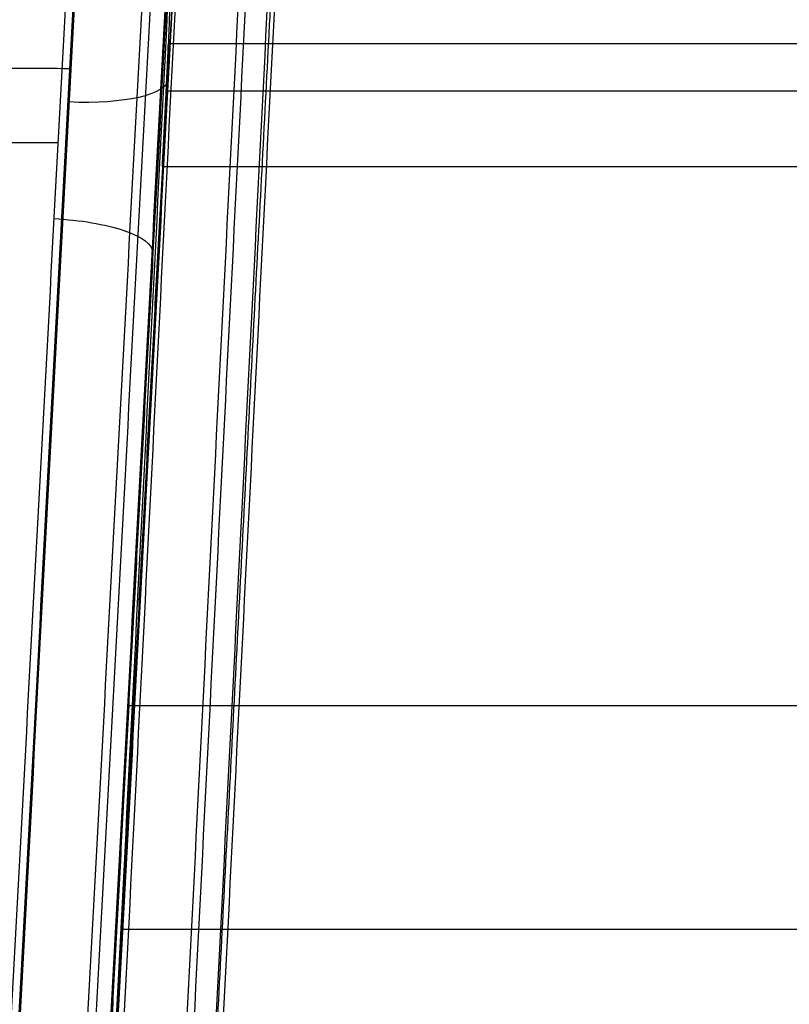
# Model space of a CAD drawing. Header units: millimetres. Extents: x -421 to 421, y 0 to 721.
# Tile 5 of 256: x -311 to -292, y 216 to 240. Entities that reach past the tile are written whole.
import ezdxf

# ---------------------------------------------------------------- set-up
doc = ezdxf.new("R2010")
doc.units = ezdxf.units.MM
doc.header["$MEASUREMENT"] = 0
doc.layers.add('IGES LEVEL 5', color=7, linetype='Continuous')
doc.layers.add('IGES LEVEL 6', color=7, linetype='Continuous')

msp = doc.modelspace()

# ---------------------------------------------------------------- linework, layer by layer
at = {"layer": 'IGES LEVEL 5', "color": 255, "extrusion": (0.051456, 0.9583, -0.281092)}
for centre, start, end in [((322.037, -38.339, 242.607), 179.6835, 269.1353), ((322.037, -38.339, 242.973), 269.1353, 269.6835), ((322.209, -7.339, 228.987), 89.6835, 179.6835)]:
    msp.add_arc(centre, 2.5, start, end, dxfattribs=at)
at = {"layer": 'IGES LEVEL 5'}
for points in [[(-322.481, 0.121, -37.526), (-309.673, 238.645, -107.49), (-296.866, 477.168, -177.455)], [(-296.842, 477.167, -177.454), (-309.649, 238.644, -107.49), (-322.457, 0.12, -37.525)], [(-319.998, -0.008, -34.907), (-307.263, 237.174, -104.478), (-294.527, 474.355, -174.049)], [(-297.266, 473.423, -138.841), (-309.973, 236.776, -69.427), (-322.68, 0.13, -0.013)], [(-294.793, 472.59, -141.227), (-307.481, 236.295, -71.916), (-320.169, -0.001, -2.605)], [(-307.024, 243.987, -82.509), (-307.096, 241.876, -89.706), (-307.168, 239.765, -96.903)], [(-309.19, 203.909, -68.148), (-308.159, 223.1, -73.778), (-307.129, 242.292, -79.407)], [(-307.168, 239.765, -96.903), (0, 239.765, -96.903), (307.168, 239.765, -96.903)], [(-307.32, 236.663, -98.598), (-308.351, 217.471, -92.969), (-309.381, 198.28, -87.34)], [(307.32, 236.663, -98.598), (0, 236.663, -98.598), (-307.32, 236.663, -98.598)]]:
    msp.add_open_spline(points, degree=2, dxfattribs=at)
at = {"layer": 'IGES LEVEL 5', "color": 255}
for points in [[(-322.481, 0.121, -37.526), (-309.673, 238.645, -107.49), (-296.866, 477.168, -177.455)], [(-322.481, 0.121, -37.526), (-309.673, 238.645, -107.49), (-296.866, 477.168, -177.455)], [(-296.855, 477.168, -177.455), (-309.663, 238.644, -107.49), (-322.47, 0.121, -37.526)], [(-322.457, 0.12, -37.525), (-309.649, 238.644, -107.49), (-296.842, 477.167, -177.454)], [(-296.842, 477.167, -177.454), (-309.649, 238.644, -107.49), (-322.457, 0.12, -37.525)], [(-294.987, 476.078, -176.193), (-307.768, 238.049, -106.374), (-320.55, 0.021, -36.555)], [(-294.527, 474.355, -174.049), (-307.263, 237.174, -104.478), (-319.998, -0.008, -34.907)], [(-319.998, -0.008, -34.907), (-307.263, 237.174, -104.478), (-294.527, 474.355, -174.049)], [(-297.266, 473.423, -138.841), (-309.973, 236.776, -69.427), (-322.68, 0.13, -0.013)], [(-297.266, 473.423, -138.841), (-309.973, 236.776, -69.427), (-322.68, 0.13, -0.013)], [(-320.752, 0.03, -0.946), (-308.052, 236.549, -70.322), (-295.352, 473.068, -139.699)], [(-320.169, -0.001, -2.605), (-307.481, 236.295, -71.916), (-294.793, 472.59, -141.227)], [(-294.793, 472.59, -141.227), (-307.481, 236.295, -71.916), (-320.169, -0.001, -2.605)], [(-307.024, 243.987, -82.509), (-307.096, 241.876, -89.706), (-307.168, 239.765, -96.903)], [(-307.024, 243.987, -82.509), (-307.096, 241.876, -89.706), (-307.168, 239.765, -96.903)], [(-309.19, 203.909, -68.148), (-308.159, 223.1, -73.778), (-307.129, 242.292, -79.407)], [(-309.19, 203.909, -68.148), (-308.159, 223.1, -73.778), (-307.129, 242.292, -79.407)], [(-307.168, 239.765, -96.903), (0, 239.765, -96.903), (307.168, 239.765, -96.903)], [(-307.168, 239.765, -96.903), (0, 239.765, -96.903), (307.168, 239.765, -96.903)], [(-329.672, 239.192, -107.451), (-319.66, 239.166, -107.543), (-309.647, 239.139, -107.635)], [(307.222, 238.565, -98.393), (0, 238.565, -98.393), (-307.222, 238.565, -98.393)], [(-329.972, 237.324, -69.388), (-319.959, 237.297, -69.48), (-309.946, 237.27, -69.572)], [(-307.434, 237.182, -72.176), (-307.418, 237.181, -75.042), (-307.403, 237.18, -77.908)], [(-307.293, 237.175, -98.692), (-307.278, 237.174, -101.585), (-307.263, 237.173, -104.478)], [(-307.32, 236.663, -98.598), (-308.351, 217.471, -92.969), (-309.381, 198.28, -87.34)], [(-307.32, 236.663, -98.598), (-308.351, 217.471, -92.969), (-309.381, 198.28, -87.34)], [(307.32, 236.663, -98.598), (0, 236.663, -98.598), (-307.32, 236.663, -98.598)], [(307.32, 236.663, -98.598), (0, 236.663, -98.598), (-307.32, 236.663, -98.598)], [(-308.159, 223.1, -73.778), (0, 223.1, -73.778), (308.159, 223.1, -73.778)], [(-308.351, 217.471, -92.969), (0, 217.471, -92.969), (308.351, 217.471, -92.969)]]:
    msp.add_open_spline(points, degree=2, dxfattribs=at)
at = {"layer": 'IGES LEVEL 5'}
msp.add_rational_spline([(-307.168, 239.765, -96.903), (-307.182, 239.353, -98.308), (-307.245, 238.068, -99.011), (-307.32, 236.663, -98.598)], [1, 0.804737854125, 0.804737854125, 1], degree=3, dxfattribs=at)
at = {"layer": 'IGES LEVEL 5', "color": 255}
for points in [[(-307.32, 236.663, -98.598), (-307.245, 238.068, -99.011), (-307.182, 239.353, -98.308), (-307.168, 239.765, -96.903)], [(-307.168, 239.765, -96.903), (-307.182, 239.353, -98.308), (-307.245, 238.068, -99.011), (-307.32, 236.663, -98.598)]]:
    msp.add_rational_spline(points, [1, 0.804737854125, 0.804737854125, 1], degree=3, dxfattribs=at)
at = {"layer": 'IGES LEVEL 6'}
for points in [[(-294.397, 493.63, -480.824), (-306.878, 246.885, -553.16), (-319.359, 0.139, -625.496)], [(-316.849, 0.008, -628.087), (-304.371, 246.693, -555.769), (-291.893, 493.377, -483.451)], [(-319.16, 0.13, -663.013), (-306.807, 244.344, -591.419), (-294.454, 488.558, -519.826)], [(-292.007, 487.727, -517.413), (-304.342, 243.864, -588.904), (-316.677, 0.001, -660.395)]]:
    msp.add_open_spline(points, degree=2, dxfattribs=at)
at = {"layer": 'IGES LEVEL 6', "color": 255}
for points in [[(-294.397, 493.63, -480.824), (-306.878, 246.885, -553.16), (-319.359, 0.139, -625.496)], [(-294.397, 493.63, -480.824), (-306.878, 246.885, -553.16), (-319.359, 0.139, -625.496)], [(-292.629, 493.502, -481.588), (-305.109, 246.774, -553.919), (-317.589, 0.047, -626.249)], [(-316.849, 0.008, -628.087), (-304.371, 246.693, -555.769), (-291.893, 493.377, -483.451)], [(-316.849, 0.008, -628.087), (-304.371, 246.693, -555.769), (-291.893, 493.377, -483.451)], [(-319.16, 0.13, -663.013), (-306.807, 244.344, -591.419), (-294.454, 488.558, -519.826)], [(-319.16, 0.13, -663.013), (-306.807, 244.344, -591.419), (-294.454, 488.558, -519.826)], [(-317.399, 0.038, -662.241), (-305.051, 244.15, -590.677), (-292.704, 488.261, -519.114)], [(-292.007, 487.727, -517.413), (-304.342, 243.864, -588.904), (-316.677, 0.001, -660.395)], [(-292.007, 487.727, -517.413), (-304.342, 243.864, -588.904), (-316.677, 0.001, -660.395)], [(-307.158, 191.59, -571.923), (-304.285, 246.689, -571.923), (-301.412, 301.788, -571.923)]]:
    msp.add_open_spline(points, degree=2, dxfattribs=at)

doc.saveas('drawing.dxf')
